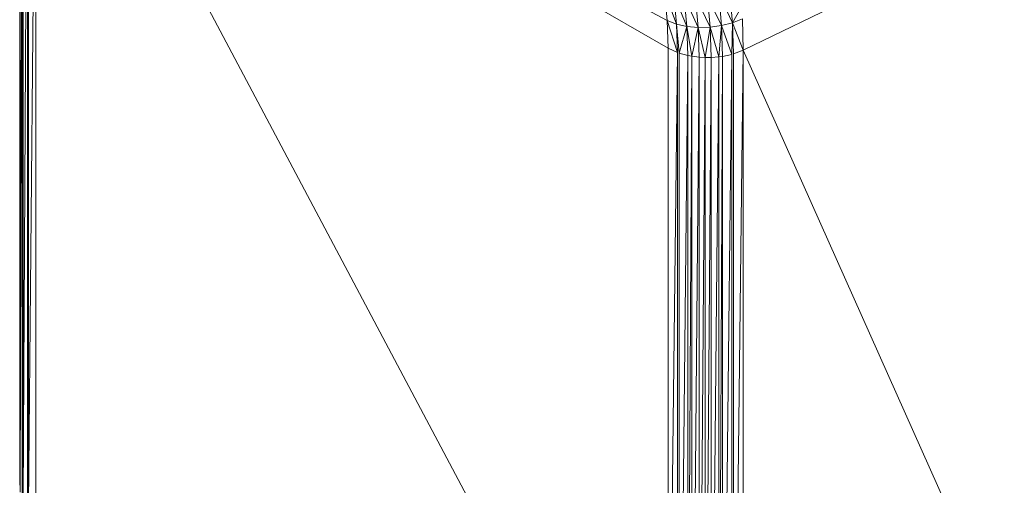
# Model space of a CAD drawing. Header units: metres. Extents: x -16.8 to 29.9, y -11.9 to 37.1.
# Tile 103 of 202: x 20.252 to 20.3404, y -6.6975 to -6.6556. Entities that reach past the tile are written whole.
import ezdxf

# ---------------------------------------------------------------- set-up
doc = ezdxf.new("R2010")
doc.units = ezdxf.units.M
doc.layers.add('E-LITE-EQPM', color=7, linetype='Continuous', lineweight=5)

# ---------------------------------------------------------------- blocks, each defined once
blk = doc.blocks.new('LUMINARIA TIPO TARTARUGA DE SOBREPOR - Areno _1 x LED Modul 840_ 500 lm_ 840_-2275436-ISO_04')
at = {"layer": 'E-LITE-EQPM'}
for p, q in [((3.846189, -6.697464), (3.846189, -6.623163)), ((3.846235, -6.698074), (3.846235, -6.623773)), ((3.846235, -6.698074), (3.846413, -6.624167)), ((3.846413, -6.698468), (3.846413, -6.624167)), ((3.846413, -6.698468), (3.846502, -6.624363)), ((3.846502, -6.698665), (3.846502, -6.624363)), ((3.846502, -6.698665), (3.8469, -6.624818)), ((3.8469, -6.699119), (3.8469, -6.624818)), ((3.846979, -6.69921), (3.846979, -6.624909)), ((3.847644, -6.625384), (3.846979, -6.69921)), ((3.847644, -6.699685), (3.847644, -6.625384)), ((3.847644, -6.625384), (3.904371, -6.655685)), ((3.847644, -6.625384), (3.904451, -6.658181)), ((3.847644, -6.625384), (3.904451, -6.732483)), ((3.938449, -6.645151), (3.9112, -6.658351)), ((3.904134, -6.65311), (3.904371, -6.655685)), ((3.904134, -6.65311), (3.905192, -6.656003)), ((3.905192, -6.656003), (3.904948, -6.653361)), ((3.906134, -6.656216), (3.904948, -6.653361)), ((3.906134, -6.656216), (3.905884, -6.653509)), ((3.907156, -6.656313), (3.905884, -6.653509)), ((3.908211, -6.656291), (3.906901, -6.653548)), ((3.907156, -6.656313), (3.906901, -6.653548)), ((3.908211, -6.656291), (3.907951, -6.653477)), ((3.907951, -6.653477), (3.909253, -6.656151)), ((3.909253, -6.656151), (3.908989, -6.653297)), ((3.908989, -6.653297), (3.910234, -6.655899)), ((3.909968, -6.653018), (3.910234, -6.655899)), ((3.911016, -6.654518), (3.910234, -6.655899)), ((3.904371, -6.655685), (3.904451, -6.658181)), ((3.904371, -6.655685), (3.905274, -6.658565)), ((3.904371, -6.655685), (3.905192, -6.656003)), ((3.905274, -6.658565), (3.905192, -6.656003)), ((3.905192, -6.656003), (3.905431, -6.658611)), ((3.905192, -6.656003), (3.906134, -6.656216)), ((3.905431, -6.658611), (3.906134, -6.656216)), ((3.906218, -6.65884), (3.906134, -6.656216)), ((3.906134, -6.656216), (3.906559, -6.658892)), ((3.906134, -6.656216), (3.907156, -6.656313)), ((3.906559, -6.658892), (3.907156, -6.656313)), ((3.908211, -6.656291), (3.907156, -6.656313)), ((3.90777, -6.659008), (3.907156, -6.656313)), ((3.907156, -6.656313), (3.907241, -6.658995)), ((3.90777, -6.659008), (3.908211, -6.656291)), ((3.908211, -6.656291), (3.909253, -6.656151)), ((3.908298, -6.659021), (3.908211, -6.656291)), ((3.908211, -6.656291), (3.908993, -6.658953)), ((3.908993, -6.658953), (3.909253, -6.656151)), ((3.909253, -6.656151), (3.910234, -6.655899)), ((3.909253, -6.656151), (3.909341, -6.658919)), ((3.909253, -6.656151), (3.910159, -6.65873)), ((3.910234, -6.655899), (3.910159, -6.65873)), ((3.911111, -6.655545), (3.910234, -6.655899)), ((3.910323, -6.658692), (3.910234, -6.655899)), ((3.9112, -6.658351), (3.910234, -6.655899)), ((3.911111, -6.655545), (3.9112, -6.658351)), ((3.904451, -6.658181), (3.905274, -6.658565)), ((3.904451, -6.658181), (3.904451, -6.732483)), ((3.905274, -6.658565), (3.904451, -6.732483)), ((3.905274, -6.732866), (3.905274, -6.658565)), ((3.905431, -6.658611), (3.905431, -6.732912)), ((3.905431, -6.658611), (3.906218, -6.65884)), ((3.906218, -6.65884), (3.905431, -6.732912)), ((3.906218, -6.65884), (3.906559, -6.658892)), ((3.906218, -6.65884), (3.906218, -6.733141)), ((3.906559, -6.658892), (3.906218, -6.733141)), ((3.906559, -6.658892), (3.907241, -6.658995)), ((3.906559, -6.658892), (3.906559, -6.733193)), ((3.907241, -6.658995), (3.906559, -6.733193)), ((3.90777, -6.659008), (3.907241, -6.658995)), ((3.907241, -6.733296), (3.907241, -6.658995)), ((3.90777, -6.659008), (3.907241, -6.733296)), ((3.90777, -6.659008), (3.908298, -6.659021)), ((3.90777, -6.659008), (3.90777, -6.733309)), ((3.908298, -6.659021), (3.90777, -6.733309)), ((3.908298, -6.659021), (3.908993, -6.658953)), ((3.908993, -6.658953), (3.908298, -6.733322)), ((3.908298, -6.659021), (3.908298, -6.733322)), ((3.908993, -6.733254), (3.909341, -6.658919)), ((3.908993, -6.658953), (3.909341, -6.658919)), ((3.908993, -6.733254), (3.908993, -6.658953)), ((3.909341, -6.658919), (3.910159, -6.65873)), ((3.910159, -6.65873), (3.909341, -6.73322)), ((3.909341, -6.658919), (3.909341, -6.73322)), ((3.910159, -6.733031), (3.910159, -6.65873)), ((3.910323, -6.732994), (3.9112, -6.658351)), ((3.910323, -6.658692), (3.9112, -6.658351)), ((3.910323, -6.732994), (3.910323, -6.658692)), ((3.938449, -6.719452), (3.9112, -6.658351)), ((3.9112, -6.658351), (3.9112, -6.732653))]:
    blk.add_line(p, q, dxfattribs=at)

msp = doc.modelspace()

# ---------------------------------------------------------------- block references
at = {"layer": 'E-LITE-EQPM'}
msp.add_blockref('LUMINARIA TIPO TARTARUGA DE SOBREPOR - Areno _1 x LED Modul 840_ 500 lm_ 840_-2275436-ISO_04', (16.405767, 0), dxfattribs=at)

doc.saveas('drawing.dxf')
